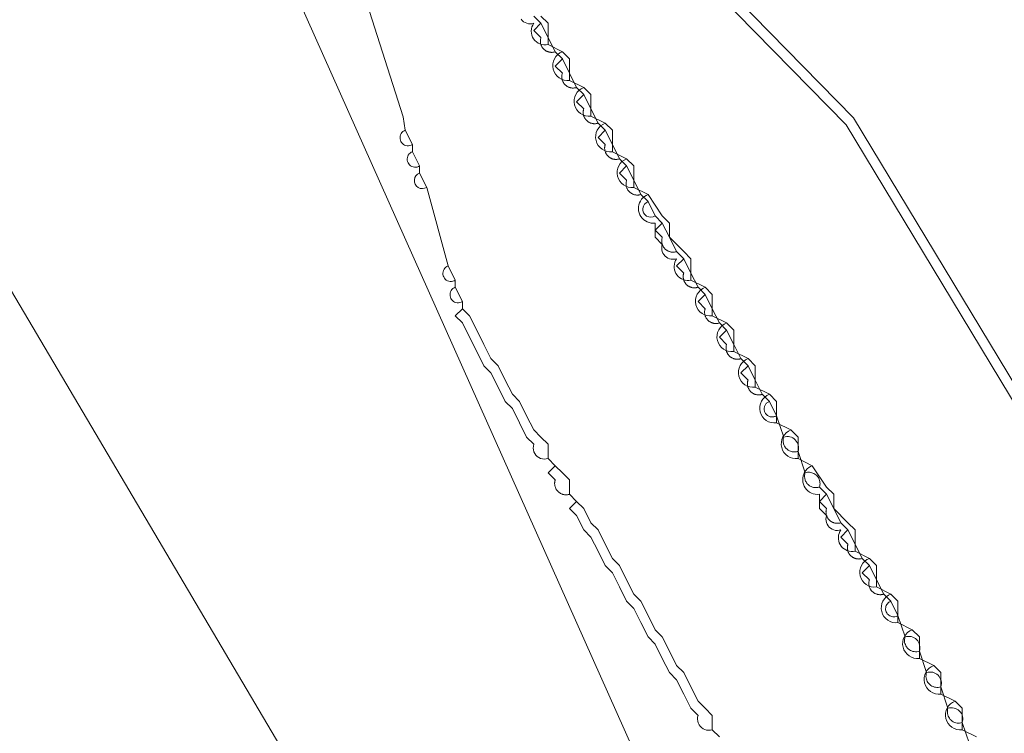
# Model space of a CAD drawing. Header units: inches. Extents: x 158416 to 160804, y 432611 to 437652.
# Tile 143 of 193: x 159149 to 159195, y 436212 to 436245. Entities that reach past the tile are written whole.
import ezdxf

# ---------------------------------------------------------------- set-up
doc = ezdxf.new("R2010")
doc.units = ezdxf.units.IN
doc.header["$MEASUREMENT"] = 0
doc.linetypes.add('DASHDOT', pattern=[0])
for name, color, linetype in [('4.2-K&L-LAAGSPANNING', 10, 'Continuous'), ('4.2-K&L-MIDDENSPANNING', 10, 'Continuous'), ('4.2-K&L-SIGNAAL UPC', 222, 'Continuous')]:
    doc.layers.add(name, color=color, linetype=linetype)

msp = doc.modelspace()

# ---------------------------------------------------------------- linework, layer by layer
at = {"layer": '4.2-K&L-LAAGSPANNING', "linetype": 'DASHDOT', "lineweight": 0, "ltscale": 2}
for p, q in [((159167.667, 436239.333), (159167.333, 436240)), ((159168, 436238.333), (159167.667, 436239)), ((159169.667, 436233), (159169.333, 436233.667)), ((159170, 436232), (159169.667, 436232.667))]:
    msp.add_line(p, q, dxfattribs=at)
for points in [[(159174, 436224.667, 0), (159174, 436225.333, 0), (159173.667, 436225.667, 0), (159173.333, 436226, 0), (159173, 436226.667, 0), (159172.667, 436227.333, 0), (159172.333, 436227.667, 0), (159172, 436228.333, 0), (159171.667, 436229, 0), (159171.333, 436229.333, 0), (159171, 436230, 0), (159170.667, 436230.667, 0), (159170.333, 436231.333, 0), (159170, 436231.667, 0), (159170, 436232, 0), (159169.945, 436231.97, 0), (159169.885, 436231.95, 0), (159169.823, 436231.941, 0), (159169.76, 436231.942, 0), (159169.698, 436231.953, 0), (159169.638, 436231.975, 0), (159169.584, 436232.006, 0), (159169.535, 436232.046, 0), (159169.494, 436232.093, 0), (159169.461, 436232.147, 0), (159169.437, 436232.206, 0), (159169.424, 436232.267, 0), (159169.422, 436232.33, 0), (159169.429, 436232.393, 0), (159169.448, 436232.453, 0), (159169.476, 436232.509, 0), (159169.513, 436232.56, 0), (159169.558, 436232.604, 0), (159169.61, 436232.64, 0), (159169.667, 436232.667, 0), (159169.667, 436233, 0), (159169.611, 436232.97, 0), (159169.551, 436232.95, 0), (159169.489, 436232.941, 0), (159169.426, 436232.942, 0), (159169.364, 436232.953, 0), (159169.305, 436232.975, 0), (159169.25, 436233.006, 0), (159169.201, 436233.046, 0), (159169.16, 436233.093, 0), (159169.127, 436233.147, 0), (159169.104, 436233.206, 0), (159169.091, 436233.267, 0), (159169.088, 436233.33, 0), (159169.096, 436233.393, 0), (159169.114, 436233.453, 0), (159169.142, 436233.509, 0), (159169.179, 436233.56, 0), (159169.224, 436233.604, 0), (159169.276, 436233.64, 0), (159169.333, 436233.667, 0), (159168.333, 436237.333, 0), (159168, 436238, 0), (159168, 436238.333, 0), (159167.945, 436238.304, 0), (159167.885, 436238.284, 0), (159167.823, 436238.274, 0), (159167.76, 436238.275, 0), (159167.698, 436238.287, 0), (159167.639, 436238.309, 0), (159167.584, 436238.34, 0), (159167.536, 436238.38, 0), (159167.494, 436238.427, 0), (159167.462, 436238.481, 0), (159167.438, 436238.539, 0), (159167.425, 436238.601, 0), (159167.422, 436238.664, 0), (159167.43, 436238.726, 0), (159167.448, 436238.786, 0), (159167.476, 436238.843, 0), (159167.513, 436238.893, 0), (159167.558, 436238.938, 0), (159167.61, 436238.973, 0), (159167.667, 436239, 0), (159167.667, 436239.333, 0), (159167.611, 436239.304, 0), (159167.551, 436239.284, 0), (159167.489, 436239.274, 0), (159167.426, 436239.275, 0), (159167.364, 436239.287, 0), (159167.305, 436239.308, 0), (159167.251, 436239.34, 0), (159167.202, 436239.38, 0), (159167.161, 436239.427, 0), (159167.128, 436239.481, 0), (159167.105, 436239.539, 0), (159167.092, 436239.601, 0), (159167.089, 436239.664, 0), (159167.097, 436239.726, 0), (159167.115, 436239.786, 0), (159167.143, 436239.843, 0), (159167.18, 436239.894, 0), (159167.225, 436239.938, 0), (159167.276, 436239.973, 0), (159167.333, 436240, 0), (159167.233, 436240.633, 0), (159159.128, 436266.026, 0)], [(159184.667, 436226.667, 0), (159184.333, 436227.333, 0), (159184, 436227.667, 0), (159183.667, 436228.333, 0), (159183.333, 436229, 0), (159183, 436229.333, 0), (159182.667, 436230, 0), (159182.333, 436230.667, 0), (159182, 436231, 0), (159181.667, 436231.667, 0), (159181.333, 436232.333, 0), (159181, 436232.667, 0), (159180.667, 436233.333, 0), (159180.333, 436234, 0), (159180, 436234.333, 0), (159179.667, 436235, 0), (159179.333, 436235.667, 0), (159179, 436236, 0), (159178.667, 436236.667, 0), (159178.333, 436237, 0), (159178, 436237.667, 0), (159177.667, 436238.333, 0), (159177.333, 436238.667, 0), (159177, 436239.333, 0), (159176.667, 436240, 0), (159176.333, 436240.333, 0), (159176, 436241, 0), (159175.667, 436241.667, 0), (159175.333, 436242, 0), (159175, 436242.667, 0), (159174.667, 436243.333, 0), (159174.333, 436243.667, 0), (159174, 436244.333, 0), (159173.667, 436245, 0), (159173.333, 436245.333, 0)], [(159174.333, 436243.667, 0), (159174.311, 436243.66, 0), (159174.288, 436243.654, 0), (159174.264, 436243.649, 0), (159174.241, 436243.645, 0), (159174.217, 436243.642, 0), (159174.193, 436243.64, 0), (159174.17, 436243.64, 0), (159174.146, 436243.64, 0), (159174.122, 436243.642, 0), (159174.098, 436243.644, 0), (159174.075, 436243.648, 0), (159174.051, 436243.652, 0), (159174.028, 436243.658, 0), (159174.005, 436243.665, 0), (159173.983, 436243.673, 0), (159173.961, 436243.682, 0), (159173.939, 436243.691, 0), (159173.918, 436243.702, 0), (159173.897, 436243.714, 0), (159173.877, 436243.726, 0), (159173.857, 436243.74, 0), (159173.838, 436243.754, 0), (159173.82, 436243.77, 0), (159173.803, 436243.786, 0), (159173.786, 436243.803, 0), (159173.77, 436243.82, 0), (159173.754, 436243.838, 0), (159173.74, 436243.857, 0), (159173.726, 436243.877, 0), (159173.714, 436243.897, 0), (159173.702, 436243.918, 0), (159173.691, 436243.939, 0), (159173.682, 436243.961, 0), (159173.673, 436243.983, 0), (159173.665, 436244.005, 0), (159173.658, 436244.028, 0), (159173.652, 436244.051, 0), (159173.648, 436244.075, 0), (159173.644, 436244.098, 0), (159173.642, 436244.122, 0), (159173.64, 436244.146, 0), (159173.64, 436244.17, 0), (159173.64, 436244.193, 0), (159173.642, 436244.217, 0), (159173.645, 436244.241, 0), (159173.649, 436244.264, 0), (159173.654, 436244.288, 0), (159173.66, 436244.311, 0), (159173.667, 436244.333, 0), (159173.333, 436244.667, 0), (159173.667, 436245, 0)], [(159175.333, 436242, 0), (159175.311, 436241.993, 0), (159175.288, 436241.987, 0), (159175.264, 436241.982, 0), (159175.241, 436241.978, 0), (159175.217, 436241.976, 0), (159175.193, 436241.974, 0), (159175.17, 436241.973, 0), (159175.146, 436241.974, 0), (159175.122, 436241.975, 0), (159175.098, 436241.978, 0), (159175.075, 436241.981, 0), (159175.051, 436241.986, 0), (159175.028, 436241.992, 0), (159175.005, 436241.998, 0), (159174.983, 436242.006, 0), (159174.961, 436242.015, 0), (159174.939, 436242.025, 0), (159174.918, 436242.036, 0), (159174.897, 436242.047, 0), (159174.877, 436242.06, 0), (159174.857, 436242.073, 0), (159174.838, 436242.088, 0), (159174.82, 436242.103, 0), (159174.803, 436242.119, 0), (159174.786, 436242.136, 0), (159174.77, 436242.154, 0), (159174.754, 436242.172, 0), (159174.74, 436242.191, 0), (159174.726, 436242.21, 0), (159174.714, 436242.231, 0), (159174.702, 436242.251, 0), (159174.691, 436242.273, 0), (159174.682, 436242.294, 0), (159174.673, 436242.316, 0), (159174.665, 436242.339, 0), (159174.658, 436242.362, 0), (159174.652, 436242.385, 0), (159174.648, 436242.408, 0), (159174.644, 436242.432, 0), (159174.642, 436242.455, 0), (159174.64, 436242.479, 0), (159174.64, 436242.503, 0), (159174.64, 436242.527, 0), (159174.642, 436242.55, 0), (159174.645, 436242.574, 0), (159174.649, 436242.598, 0), (159174.654, 436242.621, 0), (159174.66, 436242.644, 0), (159174.667, 436242.667, 0), (159174.333, 436243, 0), (159174.667, 436243.333, 0)], [(159176.333, 436240.333, 0), (159176.311, 436240.326, 0), (159176.287, 436240.32, 0), (159176.264, 436240.315, 0), (159176.241, 436240.311, 0), (159176.217, 436240.309, 0), (159176.193, 436240.307, 0), (159176.169, 436240.306, 0), (159176.146, 436240.307, 0), (159176.122, 436240.308, 0), (159176.098, 436240.311, 0), (159176.075, 436240.314, 0), (159176.051, 436240.319, 0), (159176.028, 436240.325, 0), (159176.005, 436240.332, 0), (159175.983, 436240.339, 0), (159175.961, 436240.348, 0), (159175.939, 436240.358, 0), (159175.918, 436240.369, 0), (159175.897, 436240.38, 0), (159175.877, 436240.393, 0), (159175.857, 436240.407, 0), (159175.838, 436240.421, 0), (159175.82, 436240.436, 0), (159175.802, 436240.452, 0), (159175.786, 436240.469, 0), (159175.77, 436240.487, 0), (159175.754, 436240.505, 0), (159175.74, 436240.524, 0), (159175.726, 436240.544, 0), (159175.714, 436240.564, 0), (159175.702, 436240.585, 0), (159175.691, 436240.606, 0), (159175.681, 436240.628, 0), (159175.673, 436240.65, 0), (159175.665, 436240.672, 0), (159175.658, 436240.695, 0), (159175.652, 436240.718, 0), (159175.648, 436240.741, 0), (159175.644, 436240.765, 0), (159175.641, 436240.789, 0), (159175.64, 436240.812, 0), (159175.64, 436240.836, 0), (159175.64, 436240.86, 0), (159175.642, 436240.884, 0), (159175.645, 436240.908, 0), (159175.649, 436240.931, 0), (159175.654, 436240.954, 0), (159175.66, 436240.977, 0), (159175.667, 436241, 0), (159175.333, 436241.333, 0), (159175.667, 436241.667, 0)], [(159177.333, 436238.667, 0), (159177.311, 436238.66, 0), (159177.288, 436238.654, 0), (159177.264, 436238.649, 0), (159177.241, 436238.645, 0), (159177.217, 436238.642, 0), (159177.193, 436238.64, 0), (159177.17, 436238.64, 0), (159177.146, 436238.64, 0), (159177.122, 436238.642, 0), (159177.098, 436238.644, 0), (159177.075, 436238.648, 0), (159177.051, 436238.652, 0), (159177.028, 436238.658, 0), (159177.005, 436238.665, 0), (159176.983, 436238.673, 0), (159176.961, 436238.682, 0), (159176.939, 436238.691, 0), (159176.918, 436238.702, 0), (159176.897, 436238.714, 0), (159176.877, 436238.726, 0), (159176.857, 436238.74, 0), (159176.838, 436238.754, 0), (159176.82, 436238.77, 0), (159176.803, 436238.786, 0), (159176.786, 436238.803, 0), (159176.77, 436238.82, 0), (159176.754, 436238.838, 0), (159176.74, 436238.857, 0), (159176.726, 436238.877, 0), (159176.714, 436238.897, 0), (159176.702, 436238.918, 0), (159176.691, 436238.939, 0), (159176.682, 436238.961, 0), (159176.673, 436238.983, 0), (159176.665, 436239.005, 0), (159176.658, 436239.028, 0), (159176.652, 436239.051, 0), (159176.648, 436239.075, 0), (159176.644, 436239.098, 0), (159176.642, 436239.122, 0), (159176.64, 436239.146, 0), (159176.64, 436239.17, 0), (159176.64, 436239.193, 0), (159176.642, 436239.217, 0), (159176.645, 436239.241, 0), (159176.649, 436239.264, 0), (159176.654, 436239.288, 0), (159176.66, 436239.311, 0), (159176.667, 436239.333, 0), (159176.333, 436239.667, 0), (159176.667, 436240, 0)], [(159178.333, 436237, 0), (159178.311, 436236.993, 0), (159178.288, 436236.987, 0), (159178.264, 436236.982, 0), (159178.241, 436236.978, 0), (159178.217, 436236.976, 0), (159178.193, 436236.974, 0), (159178.17, 436236.973, 0), (159178.146, 436236.974, 0), (159178.122, 436236.975, 0), (159178.098, 436236.978, 0), (159178.075, 436236.981, 0), (159178.051, 436236.986, 0), (159178.028, 436236.992, 0), (159178.005, 436236.998, 0), (159177.983, 436237.006, 0), (159177.961, 436237.015, 0), (159177.939, 436237.025, 0), (159177.918, 436237.036, 0), (159177.897, 436237.047, 0), (159177.877, 436237.06, 0), (159177.857, 436237.073, 0), (159177.838, 436237.088, 0), (159177.82, 436237.103, 0), (159177.803, 436237.119, 0), (159177.786, 436237.136, 0), (159177.77, 436237.154, 0), (159177.754, 436237.172, 0), (159177.74, 436237.191, 0), (159177.726, 436237.21, 0), (159177.714, 436237.231, 0), (159177.702, 436237.251, 0), (159177.691, 436237.273, 0), (159177.682, 436237.294, 0), (159177.673, 436237.316, 0), (159177.665, 436237.339, 0), (159177.658, 436237.362, 0), (159177.652, 436237.385, 0), (159177.648, 436237.408, 0), (159177.644, 436237.432, 0), (159177.642, 436237.455, 0), (159177.64, 436237.479, 0), (159177.64, 436237.503, 0), (159177.64, 436237.527, 0), (159177.642, 436237.55, 0), (159177.645, 436237.574, 0), (159177.649, 436237.598, 0), (159177.654, 436237.621, 0), (159177.66, 436237.644, 0), (159177.667, 436237.667, 0), (159177.333, 436238, 0), (159177.667, 436238.333, 0)], [(159180, 436234.333, 0), (159179.977, 436234.326, 0), (159179.954, 436234.32, 0), (159179.931, 436234.315, 0), (159179.907, 436234.311, 0), (159179.884, 436234.309, 0), (159179.86, 436234.307, 0), (159179.836, 436234.306, 0), (159179.812, 436234.307, 0), (159179.789, 436234.308, 0), (159179.765, 436234.311, 0), (159179.741, 436234.314, 0), (159179.718, 436234.319, 0), (159179.695, 436234.325, 0), (159179.672, 436234.331, 0), (159179.65, 436234.339, 0), (159179.627, 436234.348, 0), (159179.606, 436234.358, 0), (159179.584, 436234.369, 0), (159179.564, 436234.38, 0), (159179.544, 436234.393, 0), (159179.524, 436234.406, 0), (159179.505, 436234.421, 0), (159179.487, 436234.436, 0), (159179.469, 436234.452, 0), (159179.452, 436234.469, 0), (159179.436, 436234.487, 0), (159179.421, 436234.505, 0), (159179.406, 436234.524, 0), (159179.393, 436234.544, 0), (159179.38, 436234.564, 0), (159179.369, 436234.584, 0), (159179.358, 436234.606, 0), (159179.348, 436234.627, 0), (159179.339, 436234.65, 0), (159179.331, 436234.672, 0), (159179.325, 436234.695, 0), (159179.319, 436234.718, 0), (159179.314, 436234.741, 0), (159179.311, 436234.765, 0), (159179.308, 436234.789, 0), (159179.307, 436234.812, 0), (159179.306, 436234.836, 0), (159179.307, 436234.86, 0), (159179.309, 436234.884, 0), (159179.311, 436234.907, 0), (159179.315, 436234.931, 0), (159179.32, 436234.954, 0), (159179.326, 436234.977, 0), (159179.333, 436235, 0), (159179, 436235.333, 0), (159179.333, 436235.667, 0)], [(159181, 436232.667, 0), (159180.977, 436232.66, 0), (159180.954, 436232.654, 0), (159180.931, 436232.649, 0), (159180.908, 436232.645, 0), (159180.884, 436232.642, 0), (159180.86, 436232.64, 0), (159180.836, 436232.64, 0), (159180.812, 436232.64, 0), (159180.789, 436232.641, 0), (159180.765, 436232.644, 0), (159180.741, 436232.648, 0), (159180.718, 436232.652, 0), (159180.695, 436232.658, 0), (159180.672, 436232.665, 0), (159180.65, 436232.673, 0), (159180.628, 436232.681, 0), (159180.606, 436232.691, 0), (159180.585, 436232.702, 0), (159180.564, 436232.714, 0), (159180.544, 436232.726, 0), (159180.524, 436232.74, 0), (159180.505, 436232.754, 0), (159180.487, 436232.77, 0), (159180.469, 436232.786, 0), (159180.452, 436232.802, 0), (159180.436, 436232.82, 0), (159180.421, 436232.838, 0), (159180.407, 436232.857, 0), (159180.393, 436232.877, 0), (159180.38, 436232.897, 0), (159180.369, 436232.918, 0), (159180.358, 436232.939, 0), (159180.348, 436232.961, 0), (159180.339, 436232.983, 0), (159180.332, 436233.005, 0), (159180.325, 436233.028, 0), (159180.319, 436233.051, 0), (159180.314, 436233.075, 0), (159180.311, 436233.098, 0), (159180.308, 436233.122, 0), (159180.307, 436233.146, 0), (159180.306, 436233.169, 0), (159180.307, 436233.193, 0), (159180.309, 436233.217, 0), (159180.311, 436233.241, 0), (159180.315, 436233.264, 0), (159180.32, 436233.287, 0), (159180.326, 436233.311, 0), (159180.333, 436233.333, 0), (159180, 436233.667, 0), (159180.333, 436234, 0)], [(159182, 436231, 0), (159181.977, 436230.993, 0), (159181.954, 436230.987, 0), (159181.931, 436230.982, 0), (159181.908, 436230.978, 0), (159181.884, 436230.975, 0), (159181.86, 436230.974, 0), (159181.836, 436230.973, 0), (159181.812, 436230.973, 0), (159181.789, 436230.975, 0), (159181.765, 436230.977, 0), (159181.742, 436230.981, 0), (159181.718, 436230.986, 0), (159181.695, 436230.992, 0), (159181.672, 436230.998, 0), (159181.65, 436231.006, 0), (159181.628, 436231.015, 0), (159181.606, 436231.025, 0), (159181.585, 436231.035, 0), (159181.564, 436231.047, 0), (159181.544, 436231.06, 0), (159181.524, 436231.073, 0), (159181.505, 436231.088, 0), (159181.487, 436231.103, 0), (159181.469, 436231.119, 0), (159181.452, 436231.136, 0), (159181.436, 436231.153, 0), (159181.421, 436231.172, 0), (159181.407, 436231.191, 0), (159181.393, 436231.21, 0), (159181.38, 436231.23, 0), (159181.369, 436231.251, 0), (159181.358, 436231.272, 0), (159181.348, 436231.294, 0), (159181.339, 436231.316, 0), (159181.332, 436231.339, 0), (159181.325, 436231.362, 0), (159181.319, 436231.385, 0), (159181.314, 436231.408, 0), (159181.311, 436231.432, 0), (159181.308, 436231.455, 0), (159181.307, 436231.479, 0), (159181.306, 436231.503, 0), (159181.307, 436231.527, 0), (159181.309, 436231.55, 0), (159181.312, 436231.574, 0), (159181.315, 436231.598, 0), (159181.32, 436231.621, 0), (159181.326, 436231.644, 0), (159181.333, 436231.667, 0), (159181, 436232, 0), (159181.333, 436232.333, 0)], [(159181.667, 436212, 0), (159181.667, 436212.667, 0), (159181.333, 436213, 0), (159181, 436213.333, 0), (159180.667, 436214, 0), (159180.333, 436214.667, 0), (159180, 436215, 0), (159179.667, 436215.667, 0), (159179.333, 436216.333, 0), (159179, 436216.667, 0), (159178.667, 436217.333, 0), (159178.333, 436218, 0), (159178, 436218.333, 0), (159177.667, 436219, 0), (159177.333, 436219.667, 0), (159177, 436220, 0), (159176.667, 436220.667, 0), (159176.333, 436221.333, 0), (159176, 436221.667, 0), (159175.667, 436222.333, 0), (159175.333, 436222.667, 0), (159175, 436223, 0), (159175, 436223.667, 0), (159174.667, 436224, 0), (159174.333, 436224.333, 0), (159174, 436224.667, 0), (159173.913, 436224.646, 0), (159173.823, 436224.64, 0), (159173.734, 436224.649, 0), (159173.648, 436224.673, 0), (159173.567, 436224.712, 0), (159173.494, 436224.764, 0), (159173.43, 436224.827, 0), (159173.379, 436224.9, 0), (159173.34, 436224.981, 0), (159173.316, 436225.067, 0), (159173.306, 436225.157, 0), (159173.312, 436225.246, 0), (159173.333, 436225.333, 0), (159173, 436225.667, 0), (159172.667, 436226.333, 0), (159172.333, 436227, 0), (159172, 436227.333, 0), (159171.667, 436228, 0), (159171.333, 436228.667, 0), (159171, 436229, 0), (159170.667, 436229.667, 0), (159170.333, 436230.333, 0), (159170, 436231, 0), (159169.667, 436231.333, 0), (159170, 436231.667, 0)], [(159183, 436229.333, 0), (159182.977, 436229.326, 0), (159182.954, 436229.32, 0), (159182.931, 436229.315, 0), (159182.907, 436229.311, 0), (159182.884, 436229.309, 0), (159182.86, 436229.307, 0), (159182.836, 436229.306, 0), (159182.812, 436229.307, 0), (159182.789, 436229.308, 0), (159182.765, 436229.311, 0), (159182.741, 436229.314, 0), (159182.718, 436229.319, 0), (159182.695, 436229.325, 0), (159182.672, 436229.331, 0), (159182.65, 436229.339, 0), (159182.627, 436229.348, 0), (159182.606, 436229.358, 0), (159182.584, 436229.369, 0), (159182.564, 436229.38, 0), (159182.544, 436229.393, 0), (159182.524, 436229.406, 0), (159182.505, 436229.421, 0), (159182.487, 436229.436, 0), (159182.469, 436229.452, 0), (159182.452, 436229.469, 0), (159182.436, 436229.487, 0), (159182.421, 436229.505, 0), (159182.406, 436229.524, 0), (159182.393, 436229.544, 0), (159182.38, 436229.564, 0), (159182.369, 436229.584, 0), (159182.358, 436229.606, 0), (159182.348, 436229.627, 0), (159182.339, 436229.65, 0), (159182.331, 436229.672, 0), (159182.325, 436229.695, 0), (159182.319, 436229.718, 0), (159182.314, 436229.741, 0), (159182.311, 436229.765, 0), (159182.308, 436229.789, 0), (159182.307, 436229.812, 0), (159182.306, 436229.836, 0), (159182.307, 436229.86, 0), (159182.309, 436229.884, 0), (159182.311, 436229.907, 0), (159182.315, 436229.931, 0), (159182.32, 436229.954, 0), (159182.326, 436229.977, 0), (159182.333, 436230, 0), (159182, 436230.333, 0), (159182.333, 436230.667, 0)], [(159184, 436227.667, 0), (159183.977, 436227.66, 0), (159183.954, 436227.654, 0), (159183.931, 436227.649, 0), (159183.908, 436227.645, 0), (159183.884, 436227.642, 0), (159183.86, 436227.64, 0), (159183.836, 436227.64, 0), (159183.812, 436227.64, 0), (159183.789, 436227.641, 0), (159183.765, 436227.644, 0), (159183.741, 436227.648, 0), (159183.718, 436227.652, 0), (159183.695, 436227.658, 0), (159183.672, 436227.665, 0), (159183.65, 436227.673, 0), (159183.628, 436227.681, 0), (159183.606, 436227.691, 0), (159183.585, 436227.702, 0), (159183.564, 436227.714, 0), (159183.544, 436227.726, 0), (159183.524, 436227.74, 0), (159183.505, 436227.754, 0), (159183.487, 436227.77, 0), (159183.469, 436227.786, 0), (159183.452, 436227.802, 0), (159183.436, 436227.82, 0), (159183.421, 436227.838, 0), (159183.407, 436227.857, 0), (159183.393, 436227.877, 0), (159183.38, 436227.897, 0), (159183.369, 436227.918, 0), (159183.358, 436227.939, 0), (159183.348, 436227.961, 0), (159183.339, 436227.983, 0), (159183.332, 436228.005, 0), (159183.325, 436228.028, 0), (159183.319, 436228.051, 0), (159183.314, 436228.075, 0), (159183.311, 436228.098, 0), (159183.308, 436228.122, 0), (159183.307, 436228.146, 0), (159183.306, 436228.169, 0), (159183.307, 436228.193, 0), (159183.309, 436228.217, 0), (159183.311, 436228.241, 0), (159183.315, 436228.264, 0), (159183.32, 436228.287, 0), (159183.326, 436228.311, 0), (159183.333, 436228.333, 0), (159183, 436228.667, 0), (159183.333, 436229, 0)], [(159186.667, 436223.333, 0), (159186.628, 436223.322, 0), (159186.589, 436223.314, 0), (159186.549, 436223.309, 0), (159186.509, 436223.306, 0), (159186.468, 436223.307, 0), (159186.428, 436223.311, 0), (159186.389, 436223.318, 0), (159186.35, 436223.328, 0), (159186.312, 436223.341, 0), (159186.275, 436223.357, 0), (159186.239, 436223.376, 0), (159186.205, 436223.397, 0), (159186.172, 436223.421, 0), (159186.142, 436223.447, 0), (159186.113, 436223.475, 0), (159186.087, 436223.506, 0), (159186.063, 436223.538, 0), (159186.042, 436223.572, 0), (159186.024, 436223.608, 0), (159186.008, 436223.645, 0), (159185.995, 436223.683, 0), (159185.985, 436223.722, 0), (159185.978, 436223.762, 0), (159185.974, 436223.802, 0), (159185.973, 436223.842, 0), (159185.975, 436223.882, 0), (159185.981, 436223.922, 0), (159185.989, 436223.961, 0), (159186, 436224, 0), (159185.667, 436225, 0), (159185.628, 436224.989, 0), (159185.589, 436224.981, 0), (159185.549, 436224.975, 0), (159185.509, 436224.973, 0), (159185.468, 436224.974, 0), (159185.428, 436224.978, 0), (159185.389, 436224.985, 0), (159185.35, 436224.995, 0), (159185.312, 436225.008, 0), (159185.275, 436225.024, 0), (159185.239, 436225.042, 0), (159185.205, 436225.064, 0), (159185.173, 436225.087, 0), (159185.142, 436225.114, 0), (159185.114, 436225.142, 0), (159185.087, 436225.173, 0), (159185.064, 436225.205, 0), (159185.042, 436225.239, 0), (159185.024, 436225.275, 0), (159185.008, 436225.312, 0), (159184.995, 436225.35, 0), (159184.985, 436225.389, 0), (159184.978, 436225.428, 0), (159184.974, 436225.468, 0), (159184.973, 436225.509, 0), (159184.975, 436225.549, 0), (159184.981, 436225.589, 0), (159184.989, 436225.628, 0), (159185, 436225.667, 0), (159184.667, 436226.667, 0), (159184.637, 436226.649, 0), (159184.606, 436226.635, 0), (159184.574, 436226.623, 0), (159184.541, 436226.615, 0), (159184.508, 436226.609, 0), (159184.474, 436226.607, 0), (159184.44, 436226.607, 0), (159184.406, 436226.611, 0), (159184.372, 436226.618, 0), (159184.34, 436226.627, 0), (159184.308, 436226.64, 0), (159184.278, 436226.655, 0), (159184.249, 436226.673, 0), (159184.222, 436226.694, 0), (159184.197, 436226.717, 0), (159184.174, 436226.742, 0), (159184.153, 436226.77, 0), (159184.135, 436226.799, 0), (159184.12, 436226.829, 0), (159184.108, 436226.861, 0), (159184.098, 436226.894, 0), (159184.092, 436226.927, 0), (159184.088, 436226.961, 0), (159184.088, 436226.995, 0), (159184.091, 436227.029, 0), (159184.097, 436227.063, 0), (159184.106, 436227.095, 0), (159184.117, 436227.127, 0), (159184.132, 436227.158, 0), (159184.15, 436227.187, 0), (159184.17, 436227.215, 0), (159184.192, 436227.241, 0), (159184.217, 436227.264, 0), (159184.243, 436227.285, 0), (159184.272, 436227.304, 0), (159184.302, 436227.32, 0), (159184.333, 436227.333, 0)], [(159175, 436223, 0), (159174.977, 436222.993, 0), (159174.954, 436222.987, 0), (159174.931, 436222.982, 0), (159174.908, 436222.978, 0), (159174.884, 436222.975, 0), (159174.86, 436222.974, 0), (159174.836, 436222.973, 0), (159174.812, 436222.973, 0), (159174.789, 436222.975, 0), (159174.765, 436222.977, 0), (159174.742, 436222.981, 0), (159174.718, 436222.986, 0), (159174.695, 436222.992, 0), (159174.672, 436222.998, 0), (159174.65, 436223.006, 0), (159174.628, 436223.015, 0), (159174.606, 436223.025, 0), (159174.585, 436223.035, 0), (159174.564, 436223.047, 0), (159174.544, 436223.06, 0), (159174.524, 436223.073, 0), (159174.505, 436223.088, 0), (159174.487, 436223.103, 0), (159174.469, 436223.119, 0), (159174.452, 436223.136, 0), (159174.436, 436223.153, 0), (159174.421, 436223.172, 0), (159174.407, 436223.191, 0), (159174.393, 436223.21, 0), (159174.38, 436223.23, 0), (159174.369, 436223.251, 0), (159174.358, 436223.272, 0), (159174.348, 436223.294, 0), (159174.339, 436223.316, 0), (159174.332, 436223.339, 0), (159174.325, 436223.362, 0), (159174.319, 436223.385, 0), (159174.314, 436223.408, 0), (159174.311, 436223.432, 0), (159174.308, 436223.455, 0), (159174.307, 436223.479, 0), (159174.306, 436223.503, 0), (159174.307, 436223.527, 0), (159174.309, 436223.55, 0), (159174.312, 436223.574, 0), (159174.315, 436223.598, 0), (159174.32, 436223.621, 0), (159174.326, 436223.644, 0), (159174.333, 436223.667, 0), (159174, 436224, 0), (159174.333, 436224.333, 0)], [(159190.333, 436217.333, 0), (159190, 436218, 0), (159189.667, 436218.333, 0), (159189.333, 436219, 0), (159189, 436219.667, 0), (159188.667, 436220, 0), (159188.333, 436220.667, 0), (159188, 436221.333, 0), (159187.667, 436221.667, 0), (159187.333, 436222.333, 0), (159187, 436223, 0), (159186.667, 436223.333, 0), (159186.681, 436223.384, 0), (159186.69, 436223.437, 0), (159186.694, 436223.49, 0), (159186.692, 436223.543, 0), (159186.685, 436223.595, 0), (159186.673, 436223.647, 0), (159186.656, 436223.697, 0), (159186.633, 436223.745, 0), (159186.606, 436223.791, 0), (159186.575, 436223.833, 0), (159186.539, 436223.873, 0), (159186.5, 436223.908, 0), (159186.457, 436223.94, 0), (159186.412, 436223.967, 0), (159186.364, 436223.989, 0), (159186.314, 436224.006, 0), (159186.262, 436224.018, 0), (159186.209, 436224.025, 0), (159186.156, 436224.027, 0), (159186.103, 436224.023, 0), (159186.051, 436224.014, 0), (159186, 436224, 0)], [(159187.667, 436221.667, 0), (159187.644, 436221.66, 0), (159187.621, 436221.654, 0), (159187.598, 436221.649, 0), (159187.574, 436221.645, 0), (159187.55, 436221.642, 0), (159187.527, 436221.64, 0), (159187.503, 436221.64, 0), (159187.479, 436221.64, 0), (159187.455, 436221.642, 0), (159187.432, 436221.644, 0), (159187.408, 436221.648, 0), (159187.385, 436221.652, 0), (159187.362, 436221.658, 0), (159187.339, 436221.665, 0), (159187.316, 436221.673, 0), (159187.294, 436221.682, 0), (159187.273, 436221.691, 0), (159187.251, 436221.702, 0), (159187.231, 436221.714, 0), (159187.21, 436221.726, 0), (159187.191, 436221.74, 0), (159187.172, 436221.754, 0), (159187.154, 436221.77, 0), (159187.136, 436221.786, 0), (159187.119, 436221.803, 0), (159187.103, 436221.82, 0), (159187.088, 436221.838, 0), (159187.073, 436221.857, 0), (159187.06, 436221.877, 0), (159187.047, 436221.897, 0), (159187.036, 436221.918, 0), (159187.025, 436221.939, 0), (159187.015, 436221.961, 0), (159187.006, 436221.983, 0), (159186.998, 436222.005, 0), (159186.992, 436222.028, 0), (159186.986, 436222.051, 0), (159186.981, 436222.075, 0), (159186.978, 436222.098, 0), (159186.975, 436222.122, 0), (159186.974, 436222.146, 0), (159186.973, 436222.17, 0), (159186.974, 436222.193, 0), (159186.976, 436222.217, 0), (159186.978, 436222.241, 0), (159186.982, 436222.264, 0), (159186.987, 436222.288, 0), (159186.993, 436222.311, 0), (159187, 436222.333, 0), (159186.667, 436222.667, 0), (159187, 436223, 0)], [(159182, 436211.667, 0), (159181.667, 436212, 0), (159181.58, 436211.979, 0), (159181.49, 436211.973, 0), (159181.401, 436211.983, 0), (159181.315, 436212.007, 0), (159181.234, 436212.045, 0), (159181.161, 436212.097, 0), (159181.097, 436212.161, 0), (159181.045, 436212.234, 0), (159181.007, 436212.315, 0), (159180.983, 436212.401, 0), (159180.973, 436212.49, 0), (159180.979, 436212.58, 0), (159181, 436212.667, 0), (159180.667, 436213, 0), (159180.333, 436213.667, 0), (159180, 436214.333, 0), (159179.667, 436214.667, 0), (159179.333, 436215.333, 0), (159179, 436216, 0), (159178.667, 436216.333, 0), (159178.333, 436217, 0), (159178, 436217.667, 0), (159177.667, 436218, 0), (159177.333, 436218.667, 0), (159177, 436219.333, 0), (159176.667, 436219.667, 0), (159176.333, 436220.333, 0), (159176, 436221, 0), (159175.667, 436221.333, 0), (159175.333, 436222, 0), (159175, 436222.333, 0), (159175.333, 436222.667, 0)], [(159188.667, 436220, 0), (159188.644, 436219.993, 0), (159188.621, 436219.987, 0), (159188.598, 436219.982, 0), (159188.574, 436219.978, 0), (159188.55, 436219.976, 0), (159188.527, 436219.974, 0), (159188.503, 436219.973, 0), (159188.479, 436219.974, 0), (159188.455, 436219.975, 0), (159188.432, 436219.978, 0), (159188.408, 436219.981, 0), (159188.385, 436219.986, 0), (159188.362, 436219.992, 0), (159188.339, 436219.998, 0), (159188.316, 436220.006, 0), (159188.294, 436220.015, 0), (159188.273, 436220.025, 0), (159188.251, 436220.036, 0), (159188.231, 436220.047, 0), (159188.21, 436220.06, 0), (159188.191, 436220.073, 0), (159188.172, 436220.088, 0), (159188.154, 436220.103, 0), (159188.136, 436220.119, 0), (159188.119, 436220.136, 0), (159188.103, 436220.154, 0), (159188.088, 436220.172, 0), (159188.073, 436220.191, 0), (159188.06, 436220.21, 0), (159188.047, 436220.231, 0), (159188.036, 436220.251, 0), (159188.025, 436220.273, 0), (159188.015, 436220.294, 0), (159188.006, 436220.316, 0), (159187.998, 436220.339, 0), (159187.992, 436220.362, 0), (159187.986, 436220.385, 0), (159187.981, 436220.408, 0), (159187.978, 436220.432, 0), (159187.975, 436220.455, 0), (159187.974, 436220.479, 0), (159187.973, 436220.503, 0), (159187.974, 436220.527, 0), (159187.976, 436220.55, 0), (159187.978, 436220.574, 0), (159187.982, 436220.598, 0), (159187.987, 436220.621, 0), (159187.993, 436220.644, 0), (159188, 436220.667, 0), (159187.667, 436221, 0), (159188, 436221.333, 0)], [(159189.667, 436218.333, 0), (159189.644, 436218.326, 0), (159189.621, 436218.32, 0), (159189.598, 436218.315, 0), (159189.574, 436218.312, 0), (159189.55, 436218.309, 0), (159189.527, 436218.307, 0), (159189.503, 436218.306, 0), (159189.479, 436218.307, 0), (159189.455, 436218.308, 0), (159189.432, 436218.311, 0), (159189.408, 436218.314, 0), (159189.385, 436218.319, 0), (159189.362, 436218.325, 0), (159189.339, 436218.332, 0), (159189.316, 436218.339, 0), (159189.294, 436218.348, 0), (159189.272, 436218.358, 0), (159189.251, 436218.369, 0), (159189.23, 436218.38, 0), (159189.21, 436218.393, 0), (159189.191, 436218.407, 0), (159189.172, 436218.421, 0), (159189.153, 436218.436, 0), (159189.136, 436218.452, 0), (159189.119, 436218.469, 0), (159189.103, 436218.487, 0), (159189.088, 436218.505, 0), (159189.073, 436218.524, 0), (159189.06, 436218.544, 0), (159189.047, 436218.564, 0), (159189.035, 436218.585, 0), (159189.025, 436218.606, 0), (159189.015, 436218.628, 0), (159189.006, 436218.65, 0), (159188.998, 436218.672, 0), (159188.992, 436218.695, 0), (159188.986, 436218.718, 0), (159188.981, 436218.742, 0), (159188.977, 436218.765, 0), (159188.975, 436218.789, 0), (159188.973, 436218.812, 0), (159188.973, 436218.836, 0), (159188.974, 436218.86, 0), (159188.975, 436218.884, 0), (159188.978, 436218.908, 0), (159188.982, 436218.931, 0), (159188.987, 436218.954, 0), (159188.993, 436218.977, 0), (159189, 436219, 0), (159188.667, 436219.333, 0), (159189, 436219.667, 0)], [(159193.667, 436211.333, 0), (159193.333, 436212.333, 0), (159193.274, 436212.317, 0), (159193.213, 436212.308, 0), (159193.152, 436212.306, 0), (159193.091, 436212.312, 0), (159193.031, 436212.324, 0), (159192.972, 436212.343, 0), (159192.917, 436212.369, 0), (159192.864, 436212.402, 0), (159192.816, 436212.44, 0), (159192.773, 436212.483, 0), (159192.735, 436212.531, 0), (159192.703, 436212.583, 0), (159192.677, 436212.639, 0), (159192.657, 436212.697, 0), (159192.645, 436212.758, 0), (159192.64, 436212.819, 0), (159192.642, 436212.88, 0), (159192.651, 436212.941, 0), (159192.667, 436213, 0), (159192.333, 436214, 0), (159192.274, 436213.984, 0), (159192.213, 436213.975, 0), (159192.152, 436213.973, 0), (159192.091, 436213.979, 0), (159192.031, 436213.991, 0), (159191.972, 436214.01, 0), (159191.917, 436214.036, 0), (159191.865, 436214.068, 0), (159191.816, 436214.106, 0), (159191.773, 436214.15, 0), (159191.735, 436214.198, 0), (159191.703, 436214.25, 0), (159191.677, 436214.306, 0), (159191.658, 436214.364, 0), (159191.645, 436214.424, 0), (159191.64, 436214.485, 0), (159191.642, 436214.547, 0), (159191.651, 436214.607, 0), (159191.667, 436214.667, 0), (159191.333, 436215.667, 0), (159191.274, 436215.651, 0), (159191.213, 436215.642, 0), (159191.152, 436215.64, 0), (159191.091, 436215.645, 0), (159191.031, 436215.658, 0), (159190.972, 436215.677, 0), (159190.917, 436215.703, 0), (159190.865, 436215.735, 0), (159190.816, 436215.773, 0), (159190.773, 436215.816, 0), (159190.735, 436215.865, 0), (159190.703, 436215.917, 0), (159190.677, 436215.972, 0), (159190.658, 436216.031, 0), (159190.645, 436216.091, 0), (159190.64, 436216.152, 0), (159190.642, 436216.213, 0), (159190.651, 436216.274, 0), (159190.667, 436216.333, 0), (159190.333, 436217.333, 0), (159190.289, 436217.309, 0), (159190.242, 436217.291, 0), (159190.193, 436217.279, 0), (159190.143, 436217.274, 0), (159190.093, 436217.275, 0), (159190.043, 436217.284, 0), (159189.995, 436217.298, 0), (159189.949, 436217.32, 0), (159189.907, 436217.347, 0), (159189.869, 436217.379, 0), (159189.835, 436217.417, 0), (159189.807, 436217.459, 0), (159189.784, 436217.504, 0), (159189.768, 436217.551, 0), (159189.758, 436217.601, 0), (159189.755, 436217.651, 0), (159189.759, 436217.701, 0), (159189.769, 436217.751, 0), (159189.786, 436217.798, 0), (159189.809, 436217.843, 0), (159189.838, 436217.884, 0), (159189.872, 436217.921, 0), (159189.911, 436217.953, 0), (159189.954, 436217.98, 0), (159190, 436218, 0)]]:
    msp.add_polyline3d(points, dxfattribs=at)
for centre, radius, start, end in [((159168.13, 436237.648), 0.375, 110.2544, 302.8463), ((159178.796, 436236.315), 0.375, 110.204, 302.9471), ((159185.167, 436225.167), 0.527, 341.5825, 108.4175), ((159190.833, 436215.833), 0.527, 341.572, 108.428), ((159191.833, 436214.167), 0.527, 341.5799, 108.4253), ((159192.833, 436212.5), 0.527, 341.5484, 108.4358)]:
    msp.add_arc(centre, radius, start, end, dxfattribs=at)
at = {"layer": '4.2-K&L-MIDDENSPANNING', "linetype": 'Continuous', "lineweight": 0, "ltscale": 1.75}
for points in [[(159225, 436105, 0), (159224.348, 436107.068, 0), (159223.433, 436109.033, 0), (159223.233, 436109.633, 0), (159140.667, 436294.667, 0), (159140.667, 436295.667, 0), (159185.433, 436438.3, 0)], [(159254.067, 436130.7, 0), (159187.917, 436240.252, 0), (159162.333, 436266.333, 0), (159161.667, 436267, 0), (159161.333, 436267, 0), (159160.667, 436267.667, 0), (159160.333, 436267.667, 0), (159160.381, 436267.826, 0), (159160.402, 436267.991, 0), (159160.394, 436268.157, 0), (159160.358, 436268.319, 0), (159160.295, 436268.473, 0), (159160.207, 436268.614, 0), (159160.097, 436268.738, 0), (159159.967, 436268.841, 0), (159159.821, 436268.921, 0), (159159.664, 436268.975, 0), (159159.5, 436269.002, 0), (159159.333, 436269, 0), (159158.081, 436270.732, 0), (159150.077, 436282.718, 0)], [(159180.667, 436233, 0), (159180.667, 436234, 0), (159180.333, 436234.333, 0), (159179.667, 436235, 0), (159179.667, 436235.667, 0), (159179.333, 436236, 0), (159178.667, 436237, 0), (159178, 436237.333, 0), (159178, 436238.333, 0), (159177.667, 436238.667, 0), (159177, 436239, 0), (159177, 436240, 0), (159176.667, 436240.333, 0), (159176, 436240.667, 0), (159176, 436241.667, 0), (159175.667, 436242, 0), (159175, 436242.333, 0), (159175, 436243.333, 0), (159174.667, 436243.667, 0), (159174, 436244, 0), (159173.904, 436243.986, 0), (159173.808, 436243.987, 0), (159173.712, 436244.002, 0), (159173.62, 436244.032, 0), (159173.534, 436244.074, 0), (159173.454, 436244.129, 0), (159173.384, 436244.196, 0), (159173.325, 436244.272, 0), (159173.277, 436244.356, 0), (159173.243, 436244.447, 0), (159173.222, 436244.541, 0), (159173.216, 436244.637, 0), (159173.225, 436244.734, 0), (159173.247, 436244.828, 0), (159173.284, 436244.917, 0), (159173.333, 436245, 0), (159173.252, 436244.98, 0), (159173.17, 436244.973, 0), (159173.087, 436244.979, 0), (159173.005, 436244.998, 0), (159172.928, 436245.03, 0), (159172.857, 436245.073, 0), (159172.794, 436245.127, 0), (159172.74, 436245.191, 0)], [(159174, 436244, 0), (159174, 436245, 0), (159173.667, 436245.333, 0)], [(159188.333, 436220.333, 0), (159188.333, 436221.333, 0), (159188, 436221.667, 0), (159187.333, 436222.333, 0), (159187.333, 436223, 0), (159187, 436223.333, 0), (159186.333, 436224.333, 0), (159185.667, 436224.667, 0), (159185.667, 436225.667, 0), (159185.333, 436226, 0), (159184.667, 436226.333, 0), (159184.667, 436227.333, 0), (159184.333, 436227.667, 0), (159183.667, 436228, 0), (159183.667, 436229, 0), (159183.333, 436229.333, 0), (159182.667, 436229.667, 0), (159182.667, 436230.667, 0), (159182.333, 436231, 0), (159181.667, 436231.333, 0), (159181.667, 436232.333, 0), (159181.333, 436232.667, 0), (159180.667, 436233, 0), (159180.577, 436232.987, 0), (159180.486, 436232.986, 0), (159180.396, 436232.999, 0), (159180.308, 436233.024, 0), (159180.225, 436233.061, 0), (159180.148, 436233.109, 0), (159180.079, 436233.167, 0), (159180.018, 436233.235, 0), (159179.968, 436233.311, 0), (159179.928, 436233.393, 0), (159179.901, 436233.48, 0), (159179.886, 436233.569, 0), (159179.884, 436233.66, 0), (159179.895, 436233.751, 0), (159179.918, 436233.838, 0), (159179.953, 436233.922, 0), (159180, 436234, 0), (159179.919, 436233.98, 0), (159179.836, 436233.973, 0), (159179.753, 436233.979, 0), (159179.672, 436233.998, 0), (159179.595, 436234.03, 0), (159179.524, 436234.073, 0), (159179.461, 436234.127, 0), (159179.407, 436234.191, 0), (159179.363, 436234.262, 0), (159179.332, 436234.339, 0), (159179.312, 436234.42, 0), (159179.306, 436234.503, 0), (159179.313, 436234.586, 0), (159179.333, 436234.667, 0), (159179, 436235, 0), (159179, 436235.667, 0), (159178.904, 436235.661, 0), (159178.809, 436235.668, 0), (159178.715, 436235.688, 0), (159178.625, 436235.722, 0), (159178.54, 436235.767, 0), (159178.463, 436235.824, 0), (159178.394, 436235.891, 0), (159178.335, 436235.966, 0), (159178.287, 436236.049, 0), (159178.251, 436236.138, 0), (159178.228, 436236.231, 0), (159178.218, 436236.327, 0), (159178.221, 436236.423, 0), (159178.237, 436236.517, 0), (159178.267, 436236.609, 0), (159178.308, 436236.695, 0), (159178.362, 436236.775, 0), (159178.425, 436236.847, 0), (159178.498, 436236.909, 0), (159178.579, 436236.96, 0), (159178.667, 436237, 0)], [(159194, 436211.667, 0), (159193.333, 436212, 0), (159193.333, 436213, 0), (159193, 436213.333, 0), (159192.333, 436213.667, 0), (159192.333, 436214.667, 0), (159192, 436215, 0), (159191.333, 436215.333, 0), (159191.333, 436216.333, 0), (159191, 436216.667, 0), (159190.333, 436217, 0), (159190.333, 436218, 0), (159190, 436218.333, 0), (159189.333, 436218.667, 0), (159189.333, 436219.667, 0), (159189, 436220, 0), (159188.333, 436220.333, 0), (159188.243, 436220.32, 0), (159188.152, 436220.32, 0), (159188.062, 436220.332, 0), (159187.975, 436220.357, 0), (159187.892, 436220.394, 0), (159187.815, 436220.442, 0), (159187.745, 436220.501, 0), (159187.685, 436220.568, 0), (159187.634, 436220.644, 0), (159187.595, 436220.726, 0), (159187.567, 436220.813, 0), (159187.553, 436220.902, 0), (159187.55, 436220.993, 0), (159187.561, 436221.084, 0), (159187.584, 436221.172, 0), (159187.62, 436221.255, 0), (159187.667, 436221.333, 0), (159187.586, 436221.313, 0), (159187.503, 436221.306, 0), (159187.42, 436221.312, 0), (159187.339, 436221.332, 0), (159187.262, 436221.363, 0), (159187.191, 436221.407, 0), (159187.127, 436221.461, 0), (159187.073, 436221.524, 0), (159187.03, 436221.595, 0), (159186.998, 436221.672, 0), (159186.979, 436221.753, 0), (159186.973, 436221.836, 0), (159186.98, 436221.919, 0), (159187, 436222, 0), (159186.667, 436222.333, 0), (159186.667, 436223, 0), (159186.571, 436222.994, 0), (159186.475, 436223.002, 0), (159186.382, 436223.022, 0), (159186.292, 436223.056, 0), (159186.208, 436223.101, 0), (159186.13, 436223.158, 0), (159186.062, 436223.224, 0), (159186.003, 436223.3, 0), (159185.955, 436223.383, 0), (159185.919, 436223.472, 0), (159185.896, 436223.565, 0), (159185.886, 436223.66, 0), (159185.889, 436223.756, 0), (159185.905, 436223.851, 0), (159185.934, 436223.942, 0), (159185.976, 436224.028, 0), (159186.029, 436224.108, 0), (159186.092, 436224.18, 0), (159186.165, 436224.242, 0), (159186.246, 436224.293, 0), (159186.333, 436224.333, 0)]]:
    msp.add_polyline3d(points, dxfattribs=at)
for centre, start, end in [((159174.909, 436243.019), 110.5363, 277.5436), ((159175.909, 436241.352), 110.514, 277.5647), ((159176.91, 436239.686), 110.6028, 277.4807), ((159177.909, 436238.019), 110.5363, 277.5436), ((159181.576, 436232.019), 110.5392, 277.5357), ((159182.576, 436230.352), 110.5169, 277.5568), ((159183.577, 436228.686), 110.6057, 277.4729), ((159184.576, 436227.019), 110.5392, 277.5357), ((159185.576, 436225.352), 110.5169, 277.5568), ((159189.243, 436219.352), 110.5258, 277.5331), ((159190.244, 436217.686), 110.6144, 277.4494), ((159191.243, 436216.019), 110.5481, 277.5121), ((159192.243, 436214.352), 110.5258, 277.5331), ((159193.244, 436212.686), 110.6144, 277.4494)]:
    msp.add_arc(centre, 0.692, start, end, dxfattribs=at)
at = {"layer": '4.2-K&L-SIGNAAL UPC', "linetype": 'Continuous', "lineweight": 0, "ltscale": 1.75}
for points in [[(159224.667, 436104, 0), (159224, 436104.667, 0), (159224, 436105.333, 0), (159122.667, 436277, 0), (159123.02, 436279.486, 0), (159123.611, 436281.927, 0), (159124.433, 436284.3, 0), (159139.216, 436332.029, 0), (159226.067, 436611.967, 0), (159229.433, 436620.3, 0), (159237.733, 436638.633, 0), (159238.067, 436639.3, 0), (159240.667, 436644.667, 0), (159241.067, 436645.3, 0), (159241.308, 436645.801, 0), (159241.622, 436646.26, 0), (159242, 436646.667, 0), (159242.378, 436648.758, 0), (159242.49, 436650.881, 0), (159242.333, 436653, 0)], [(159253.41, 436132.718, 0), (159188.25, 436240.585, 0), (159173.417, 436255.748, 0), (159158.667, 436270.333, 0), (159158.016, 436271.532, 0), (159157.206, 436272.63, 0), (159156.253, 436273.607, 0), (159153.487, 436277.436, 0), (159153.333, 436278, 0), (159153, 436278, 0), (159141.41, 436296.051, 0), (159141.253, 436296.273, 0), (159140.36, 436297.404, 0), (159139.667, 436298.667, 0), (159144.1, 436312.633, 0), (159241.233, 436629.7, 0), (159245.567, 436644.033, 0), (159245.762, 436644.77, 0), (159246.071, 436645.465, 0), (159246.488, 436646.103, 0), (159247, 436646.667, 0)]]:
    msp.add_polyline3d(points, dxfattribs=at)

doc.saveas('drawing.dxf')
